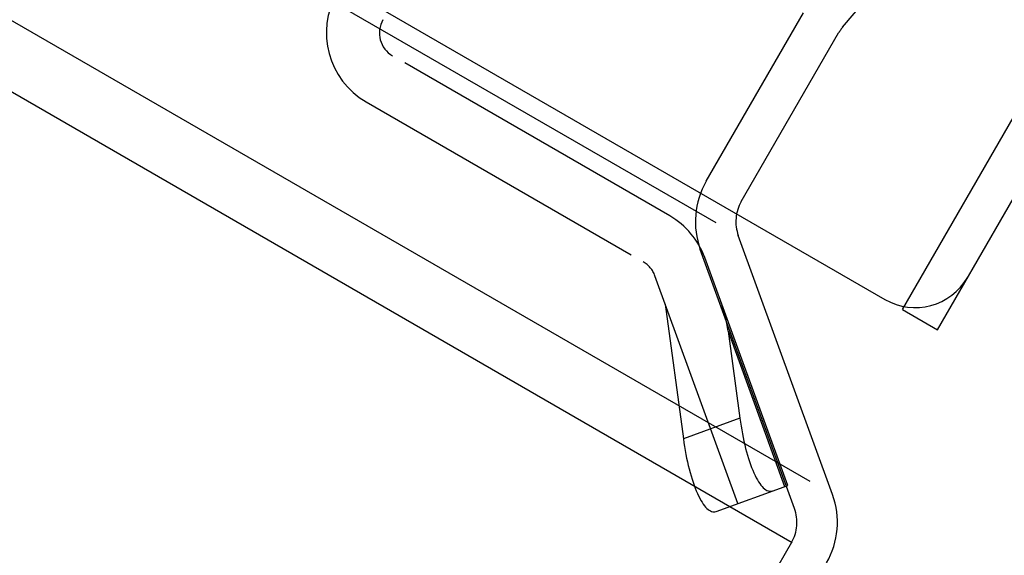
# Model space of a CAD drawing. Header units: inches. Extents: x 0 to 82.5, y 0 to 53.4.
# Tile 6 of 128: x 15.618 to 17.078, y 25.052 to 25.847. Entities that reach past the tile are written whole.
import ezdxf

# ---------------------------------------------------------------- set-up
doc = ezdxf.new("R2010")
doc.units = ezdxf.units.IN
doc.header["$LTSCALE"] = 4.538835
doc.header["$MEASUREMENT"] = 0
doc.linetypes.add('HIDDEN', pattern=[0.2, 0.1, -0.1])
doc.layers.get('0').update_dxf_attribs({"linetype": 'CONTINUOUS'})
doc.layers.add('DEFAULT_2', color=8, linetype='HIDDEN')
doc.layers.add('DOOR_ASSEMBLY', color=7, linetype='CONTINUOUS')

msp = doc.modelspace()

# ---------------------------------------------------------------- linework, layer by layer
at = {"color": 3, "linetype": 'Continuous'}
for p, q in [((3.4777, 33.1509), (16.6503, 25.5457)), ((16.7902, 25.1613), (3.0748, 33.0799)), ((16.7637, 25.0705), (3.0095, 33.0115)), ((16.8236, 25.142), (16.6837, 25.5264))]:
    msp.add_line(p, q, dxfattribs=at)
msp.add_arc((16.7108, 25.101), 0.12, 330, 20, dxfattribs=at)
at = {"layer": 'DEFAULT_2', "color": 8, "linetype": 'HIDDEN'}
for p, q in [((16.8385, 25.8356), (17.0317, 26.0658)), ((16.6362, 25.6069), (16.7805, 25.857)), ((16.6881, 25.5769), (16.8325, 25.827)), ((16.7672, 25.1215), (16.6273, 25.5059)), ((16.7628, 25.071), (16.5397, 24.6846))]:
    msp.add_line(p, q, dxfattribs=at)
for centre, radius, start, end in [((16.8845, 25.797), 0.06, 140, 150), ((16.7401, 25.5469), 0.12, 150, 200), ((16.7401, 25.5469), 0.06, 150, 200), ((16.7108, 25.101), 0.06, 330, 20)]:
    msp.add_arc(centre, radius, start, end, dxfattribs=at)
at = {"layer": 'DOOR_ASSEMBLY', "color": 3, "linetype": 'Continuous'}
for p, q in [((3.2526, 33.3116), (16.9011, 25.4316)), ((16.9791, 25.3866), (17.3281, 25.9911))]:
    msp.add_line(p, q, dxfattribs=at)
at = {"layer": 'DOOR_ASSEMBLY', "color": 8, "linetype": 'HIDDEN'}
for p, q in [((16.9271, 25.4166), (17.2761, 26.0211)), ((16.582, 25.5556), (16.1709, 25.7929)), ((16.1315, 25.7248), (16.5427, 25.4874)), ((16.757, 25.1557), (16.634, 25.4937)), ((16.683, 25.1288), (16.56, 25.4668)), ((16.5753, 25.4247), (16.6022, 25.225)), ((16.6686, 25.3847), (16.7525, 25.1541)), ((16.6686, 25.3847), (16.686, 25.2555)), ((16.686, 25.2555), (16.6022, 25.225)), ((16.6507, 25.117), (16.757, 25.1557))]:
    msp.add_line(p, q, dxfattribs=at)
at = {"layer": 'DOOR_ASSEMBLY', "color": 7, "linetype": 'Continuous'}
msp.add_line((16.9271, 25.4166), (16.9791, 25.3866), dxfattribs=at)
at = {"layer": 'DOOR_ASSEMBLY', "color": 8, "linetype": 'HIDDEN'}
for centre, radius, start, end in [((16.1906, 25.827), 0.1181, 150, 240), ((16.1906, 25.827), 0.0394, 150, 240), ((16.523, 25.4533), 0.1181, 20, 60), ((16.523, 25.4533), 0.0394, 20, 60)]:
    msp.add_arc(centre, radius, start, end, dxfattribs=at)
at = {"layer": 'DOOR_ASSEMBLY', "color": 3, "linetype": 'Continuous'}
msp.add_arc((16.9461, 25.5096), 0.09, 240, 330, dxfattribs=at)
at = {"layer": 'DOOR_ASSEMBLY', "color": 8, "linetype": 'HIDDEN'}
for centre, major_axis, ratio, start_param, end_param in [((16.5837, 25.4016), (-0.0449, 0.1233), 0.6, -1.919862, -1.570796), ((16.7183, 25.2673), (-0.014, 0.1203), 0.276817, -4.646732, -3.075935), ((16.6345, 25.2368), (-0.014, 0.1203), 0.276817, -4.646732, -3.075935)]:
    msp.add_ellipse(centre, major_axis=major_axis, ratio=ratio, start_param=start_param, end_param=end_param, dxfattribs=at)

doc.saveas('drawing.dxf')
